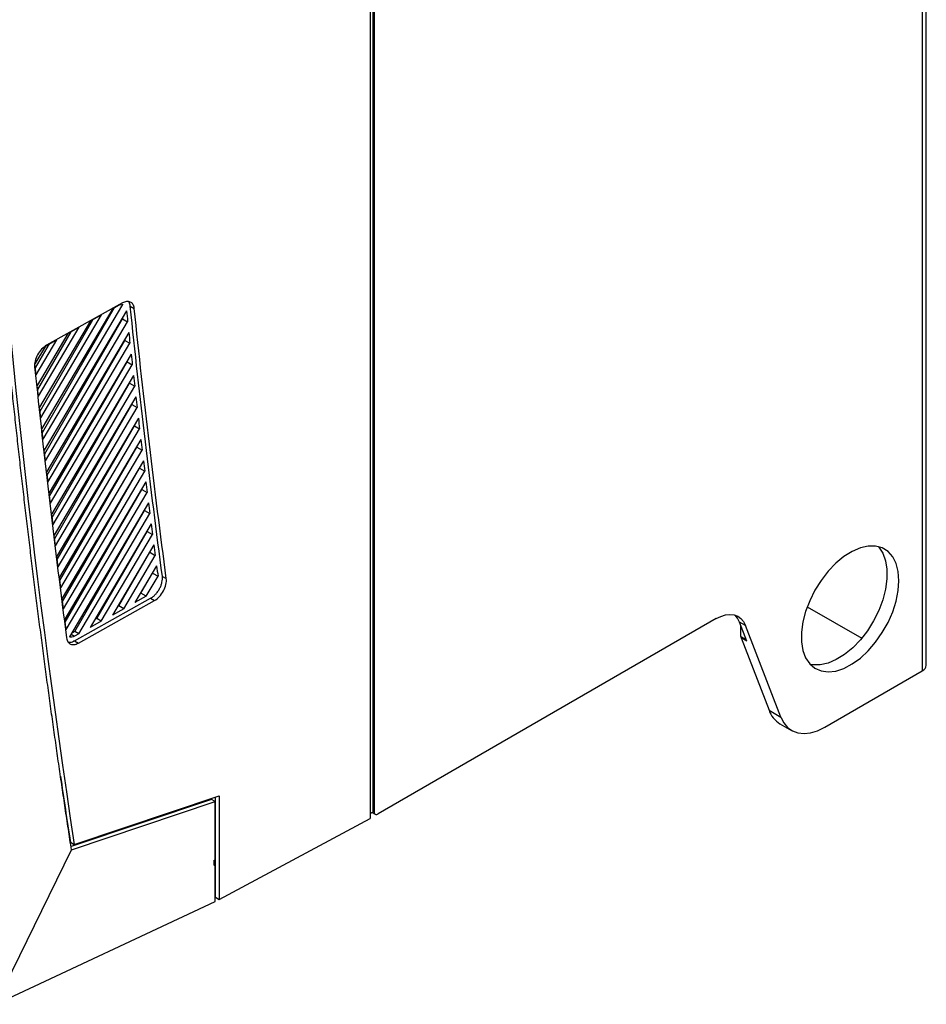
# Model space of a CAD drawing. Header units: millimetres. Extents: x 82 to 1002, y -172 to 1064.
# Tile 128 of 159: x 898 to 980, y 670 to 759. Entities that reach past the tile are written whole.
import ezdxf

# ---------------------------------------------------------------- set-up
doc = ezdxf.new("R2010")
doc.units = ezdxf.units.MM

msp = doc.modelspace()

# ---------------------------------------------------------------- linework, layer by layer
at = {"color": 7, "linetype": 'Continuous', "lineweight": 25}
for p, q in [((979.895, 996.418), (979.895, 700.014)), ((980.261, 700.524), (980.261, 996.928)), ((930.221, 952.228), (930.221, 687.26)), ((930.145, 687.304), (930.145, 948.524)), ((929.861, 829.342), (929.861, 686.658)), ((900.226, 720.987), (907.446, 733.207)), ((907.408, 733.333), (900.531, 729.5)), ((906.546, 732.838), (907.054, 733.122)), ((908.12, 733.043), (908.48, 732.843)), ((900.011, 722.932), (905.528, 732.271)), ((906.546, 732.838), (900.118, 721.959)), ((900.157, 721.605), (906.685, 732.916)), ((907.781, 732.621), (900.335, 720.017)), ((904.511, 731.704), (905.528, 732.271)), ((904.511, 731.704), (899.904, 723.906)), ((899.944, 723.544), (904.72, 731.821)), ((900.374, 719.672), (907.43, 731.898)), ((900.445, 719.049), (907.885, 731.641)), ((907.419, 732.007), (907.43, 731.898)), ((907.43, 731.898), (907.885, 731.641)), ((902.476, 730.57), (899.694, 725.86)), ((899.733, 725.49), (902.755, 730.725)), ((899.798, 724.882), (903.494, 731.137)), ((907.99, 730.664), (900.556, 718.081)), ((902.476, 730.57), (903.494, 731.137)), ((899.532, 727.45), (900.79, 729.63)), ((899.59, 726.839), (901.459, 730.003)), ((900.442, 729.436), (901.459, 730.003)), ((900.595, 717.744), (907.637, 729.946)), ((900.668, 717.116), (908.095, 729.687)), ((907.626, 730.048), (907.637, 729.946)), ((907.637, 729.946), (908.095, 729.687)), ((900.442, 729.436), (899.487, 727.82)), ((908.201, 728.713), (900.78, 716.152)), ((900.819, 715.823), (907.847, 728)), ((900.894, 715.189), (908.309, 727.739)), ((907.836, 728.095), (907.847, 728)), ((907.847, 728), (908.309, 727.739)), ((908.417, 726.768), (901.008, 714.228)), ((901.047, 713.908), (908.06, 726.06)), ((908.05, 726.147), (908.06, 726.06)), ((908.06, 726.06), (908.526, 725.797)), ((901.124, 713.268), (908.526, 725.797)), ((908.636, 724.829), (901.24, 712.31)), ((901.278, 711.999), (908.277, 724.126)), ((908.268, 724.206), (908.277, 724.126)), ((908.277, 724.126), (908.747, 723.862)), ((901.357, 711.353), (908.747, 723.862)), ((908.858, 722.896), (901.474, 710.398)), ((901.512, 710.095), (908.497, 722.199)), ((901.593, 709.444), (908.971, 721.932)), ((908.489, 722.271), (908.497, 722.199)), ((908.497, 722.199), (908.971, 721.932)), ((909.084, 720.969), (901.713, 708.491)), ((901.75, 708.198), (908.721, 720.277)), ((901.833, 707.54), (909.199, 720.008)), ((908.713, 720.341), (908.721, 720.277)), ((908.721, 720.277), (909.199, 720.008)), ((909.314, 719.048), (901.954, 706.591)), ((901.991, 706.306), (908.948, 718.361)), ((902.076, 705.643), (909.43, 718.09)), ((908.942, 718.418), (908.948, 718.361)), ((908.948, 718.361), (909.43, 718.09)), ((909.547, 717.133), (902.199, 704.696)), ((902.235, 704.42), (909.179, 716.451)), ((902.323, 703.751), (909.665, 716.177)), ((909.173, 716.5), (909.179, 716.451)), ((909.179, 716.451), (909.665, 716.177)), ((909.783, 715.224), (902.612, 703.085)), ((903.091, 703.592), (909.413, 714.547)), ((909.408, 714.588), (909.413, 714.547)), ((909.413, 714.547), (909.903, 714.271)), ((903.464, 703.372), (909.903, 714.271)), ((910.023, 713.32), (904.481, 703.939)), ((905.09, 704.747), (909.65, 712.649)), ((909.646, 712.682), (909.65, 712.649)), ((909.65, 712.649), (910.145, 712.371)), ((905.498, 704.507), (910.145, 712.371)), ((910.267, 711.423), (906.516, 705.074)), ((907.089, 705.902), (909.891, 710.757)), ((909.888, 710.782), (909.891, 710.757)), ((909.891, 710.757), (910.39, 710.476)), ((907.533, 705.641), (910.39, 710.476)), ((910.514, 709.531), (908.55, 706.208)), ((909.089, 707.057), (910.136, 708.871)), ((909.568, 706.775), (910.638, 708.587)), ((910.133, 708.887), (910.136, 708.871)), ((910.136, 708.871), (910.638, 708.587)), ((911.031, 708.57), (911.391, 708.37)), ((903.068, 702.743), (909.969, 706.59)), ((903.422, 702.532), (910.322, 706.379)), ((909.568, 706.775), (908.55, 706.208)), ((909.089, 707.057), (909.033, 707.025)), ((909.568, 706.775), (909.089, 707.057)), ((909.969, 706.59), (910.322, 706.379)), ((907.533, 705.641), (906.516, 705.074)), ((907.089, 705.902), (906.962, 705.828)), ((907.533, 705.641), (907.089, 705.902)), ((969.472, 705.827), (974.407, 702.978)), ((905.498, 704.507), (904.481, 703.939)), ((905.09, 704.747), (904.89, 704.632)), ((905.498, 704.507), (905.09, 704.747)), ((961.213, 704.743), (930.574, 687.056)), ((963.871, 704.129), (963.341, 704.435)), ((964.006, 702.707), (963.341, 704.435)), ((963.455, 703.14), (963.455, 704.138)), ((967.067, 695.832), (963.871, 704.129)), ((903.091, 703.592), (902.819, 703.435)), ((903.464, 703.372), (903.068, 703.152)), ((903.068, 702.743), (903.422, 702.532)), ((903.464, 703.372), (903.091, 703.592)), ((964.006, 702.707), (963.476, 703.013)), ((963.476, 703.013), (966.007, 696.445)), ((971.054, 694.91), (979.895, 700.014)), ((966.007, 696.445), (967.067, 695.832)), ((966.994, 695.225), (968.054, 694.613)), ((903.047, 684.297), (916.192, 688.696)), ((915.838, 679.513), (915.838, 688.578)), ((916.192, 688.696), (916.192, 679.309)), ((915.478, 688.376), (902.755, 684.106)), ((902.799, 683.799), (915.831, 688.173)), ((915.831, 688.173), (915.478, 688.376)), ((929.861, 687.09), (930.148, 687.255)), ((930.042, 687.194), (930.324, 687.031)), ((930.145, 687.304), (930.221, 687.26)), ((916.192, 679.309), (929.861, 686.658)), ((902.693, 684.501), (903.047, 684.297)), ((895.932, 669.815), (902.799, 683.799)), ((915.688, 682.824), (915.684, 682.414)), ((915.684, 682.414), (915.781, 682.463)), ((915.773, 682.869), (915.688, 682.824)), ((915.688, 682.824), (915.775, 682.867)), ((915.775, 682.867), (915.773, 682.869)), ((915.781, 682.463), (915.775, 682.867)), ((895.932, 669.815), (915.832, 679.12)), ((915.832, 679.51), (915.838, 679.513)), ((915.838, 679.513), (916.192, 679.309))]:
    msp.add_line(p, q, dxfattribs=at)
at = {"color": 8, "linetype": 'Continuous', "lineweight": 25}
for p, q in [((902.76, 703.336), (903.068, 703.152)), ((963.455, 703.14), (963.949, 702.854))]:
    msp.add_line(p, q, dxfattribs=at)
at = {"color": 7, "linetype": 'Continuous', "lineweight": 25, "flags": 128}
for points in [[(977.774, 708.18), (977.71, 709.005), (977.521, 709.734), (977.213, 710.344), (976.793, 710.819), (976.274, 711.145), (975.671, 711.312), (975.002, 711.315), (974.285, 711.155), (973.542, 710.835), (972.793, 710.366), (972.06, 709.761), (971.365, 709.037), (970.726, 708.214), (970.164, 707.318), (969.693, 706.372), (969.327, 705.406), (969.077, 704.445), (968.951, 703.519), (968.951, 702.653), (969.077, 701.873), (969.327, 701.201), (969.693, 700.657), (970.164, 700.255), (970.726, 700.008), (971.365, 699.923), (972.06, 700.001), (972.793, 700.242), (973.542, 700.638), (974.285, 701.177), (975.002, 701.844), (975.671, 702.62), (976.274, 703.483), (976.793, 704.407), (977.213, 705.367), (977.521, 706.334), (977.71, 707.28), (977.774, 708.18)], [(975.903, 711.269), (975.955, 711.212), (976.321, 710.667), (976.57, 709.995), (976.697, 709.215), (976.697, 708.35), (976.57, 707.424), (976.321, 706.463), (975.955, 705.497), (975.484, 704.551), (974.922, 703.655), (974.283, 702.832), (973.588, 702.108), (972.855, 701.503), (972.106, 701.033), (971.363, 700.714), (970.646, 700.554), (969.977, 700.557), (969.745, 700.6)], [(961.213, 704.743), (961.643, 704.954), (962.064, 705.083), (962.464, 705.129), (962.835, 705.089), (963.169, 704.966), (963.457, 704.761), (963.693, 704.48), (963.871, 704.129)], [(963.341, 704.435), (963.162, 704.786), (962.93, 705.064)], [(967.067, 695.832), (967.335, 695.306), (967.688, 694.884), (968.12, 694.577), (968.621, 694.391), (969.178, 694.332), (969.778, 694.4), (970.409, 694.595), (971.054, 694.91)]]:
    msp.add_lwpolyline(points, dxfattribs=at)
at = {"color": 7, "linetype": 'Continuous', "lineweight": 25}
for centre, radius, start, end in [((963.81, 703.134), 0.355, 179.04293, 199.96976), ((979.636, 700.587), 0.629, 294.37466, 354.3052), ((968.198, 697.21), 2.321, 199.24619, 238.74167), ((930.574, 687.303), 0.429, 179.89736, 186.40168), ((930.436, 687.225), 0.218, 170.78596, 309.20329)]:
    msp.add_arc(centre, radius, start, end, dxfattribs=at)
for centre, start_param in [((1748.162, 1308.328), 2.350899), ((1747.808, 1308.532), 2.516475)]:
    msp.add_ellipse(centre, major_axis=(610.526, 1020.974), ratio=0.587369, start_param=start_param, end_param=2.523225, dxfattribs=at)
for points, knots in [([(902.799, 683.799), (902.703, 684.428), (902.511, 685.685), (902.228, 687.574), (901.948, 689.466), (901.672, 691.36), (901.4, 693.257), (901.132, 695.157), (900.867, 697.059), (900.607, 698.964), (900.35, 700.872), (900.098, 702.782), (899.849, 704.695), (899.604, 706.611), (899.363, 708.529), (899.126, 710.45), (898.892, 712.373), (898.663, 714.299), (898.437, 716.227), (898.215, 718.158), (897.998, 720.091), (897.784, 722.027), (897.574, 723.965), (897.367, 725.906), (897.165, 727.85), (896.966, 729.796), (896.772, 731.744), (896.581, 733.695), (896.394, 735.648), (896.211, 737.604), (896.032, 739.562), (895.857, 741.523), (895.686, 743.486), (895.518, 745.451), (895.355, 747.419), (895.195, 749.389), (895.039, 751.362), (894.887, 753.337), (894.739, 755.314), (894.595, 757.294), (894.454, 759.276), (894.318, 761.26), (894.185, 763.247), (894.056, 765.236), (893.931, 767.227), (893.81, 769.221), (893.693, 771.216), (893.618, 772.549), (893.581, 773.215)], [0, 0, 0, 0, 0.021777, 0.043553, 0.065327, 0.087099, 0.10887, 0.130638, 0.152406, 0.174171, 0.195935, 0.217697, 0.239457, 0.261216, 0.282973, 0.304728, 0.326482, 0.348233, 0.369984, 0.391732, 0.413479, 0.435224, 0.456967, 0.478709, 0.500449, 0.522187, 0.543924, 0.565659, 0.587392, 0.609123, 0.630853, 0.652581, 0.674308, 0.696032, 0.717755, 0.739477, 0.761196, 0.782914, 0.80463, 0.826345, 0.848058, 0.869769, 0.891478, 0.913186, 0.934892, 0.956596, 0.978299, 1, 1, 1, 1]), ([(908.48, 732.843), (908.465, 732.983), (908.427, 733.106), (908.306, 733.304), (908.225, 733.378), (908.029, 733.467), (907.915, 733.482), (907.67, 733.452), (907.539, 733.406), (907.408, 733.333)], [3.253811, 3.253811, 3.253811, 3.253811, 3.618455, 3.618455, 3.9831, 3.9831, 4.347744, 4.347744, 4.712389, 4.712389, 4.712389, 4.712389]), ([(908.12, 733.043), (908.1, 733.171), (908.074, 733.342), (907.974, 733.432), (907.949, 733.454)], [0, 0, 0, 0, 0.74615, 1, 1, 1, 1]), ([(900.531, 729.5), (900.38, 729.415), (900.229, 729.294), (899.953, 729), (899.828, 728.827), (899.626, 728.459), (899.549, 728.264), (899.457, 727.885), (899.442, 727.702), (899.459, 727.541)], [4.712389, 4.712389, 4.712389, 4.712389, 5.132917, 5.132917, 5.553445, 5.553445, 5.973972, 5.973972, 6.3945, 6.3945, 6.3945, 6.3945]), ([(909.969, 706.59), (910.046, 706.633), (910.122, 706.685), (910.27, 706.805), (910.344, 706.874), (910.483, 707.023), (910.549, 707.104), (910.672, 707.277), (910.728, 707.368), (910.828, 707.554), (910.872, 707.651), (910.946, 707.844), (910.975, 707.94), (911.019, 708.131), (911.033, 708.225), (911.044, 708.404), (911.042, 708.489), (911.031, 708.57)], [0, 0, 0, 0, 0.125, 0.125, 0.25, 0.25, 0.375, 0.375, 0.5, 0.5, 0.625, 0.625, 0.75, 0.75, 0.875, 0.875, 1, 1, 1, 1]), ([(910.322, 706.379), (910.476, 706.465), (910.63, 706.588), (910.91, 706.889), (911.036, 707.066), (911.237, 707.442), (911.313, 707.641), (911.4, 708.024), (911.412, 708.209), (911.391, 708.37)], [1.570796, 1.570796, 1.570796, 1.570796, 1.998408, 1.998408, 2.42602, 2.42602, 2.853632, 2.853632, 3.281244, 3.281244, 3.281244, 3.281244]), ([(902.353, 702.992), (902.371, 702.857), (902.412, 702.739), (902.534, 702.55), (902.616, 702.48), (902.811, 702.396), (902.923, 702.383), (903.164, 702.415), (903.293, 702.46), (903.422, 702.532)], [0.138525, 0.138525, 0.138525, 0.138525, 0.496593, 0.496593, 0.854661, 0.854661, 1.212728, 1.212728, 1.570796, 1.570796, 1.570796, 1.570796]), ([(902.492, 702.633), (902.537, 702.621), (902.679, 702.581), (902.89, 702.65), (903.039, 702.728), (903.068, 702.743)], [0, 0, 0, 0, 0.2720656, 0.8570575, 1, 1, 1, 1]), ([(915.832, 679.12), (915.832, 680.229), (915.831, 681.338), (915.831, 682.447), (915.831, 683.401), (915.831, 684.356), (915.831, 685.31), (915.831, 686.264), (915.83, 687.219), (915.831, 688.173)], [0, 0, 0, 0, 0.00815444, 0.00815444, 0.00815444, 0.01517171, 0.01517171, 0.01517171, 0.02218898, 0.02218898, 0.02218898, 0.02218898])]:
    msp.add_open_spline(points, degree=3, knots=knots, dxfattribs=at)
for points in [[(907.054, 733.122), (907.19, 733.197), (907.329, 733.228), (907.446, 733.207)], [(911.031, 708.57), (909.956, 716.653), (908.985, 724.812), (908.12, 733.043)], [(907.781, 732.621), (907.816, 732.294), (907.85, 731.968), (907.885, 731.641)], [(911.391, 708.37), (910.315, 716.454), (909.345, 724.612), (908.48, 732.843)], [(907.99, 730.664), (908.025, 730.338), (908.06, 730.013), (908.095, 729.687)], [(908.201, 728.713), (908.237, 728.388), (908.273, 728.064), (908.309, 727.739)], [(899.59, 726.839), (899.556, 727.166), (899.521, 727.493), (899.487, 727.82)], [(899.459, 727.541), (900.319, 719.285), (901.284, 711.101), (902.353, 702.992)], [(908.417, 726.768), (908.453, 726.444), (908.489, 726.121), (908.526, 725.797)], [(899.798, 724.882), (899.763, 725.208), (899.729, 725.534), (899.694, 725.86)], [(908.636, 724.829), (908.673, 724.506), (908.71, 724.184), (908.747, 723.862)], [(900.011, 722.932), (899.975, 723.257), (899.939, 723.581), (899.904, 723.906)], [(908.858, 722.896), (908.896, 722.574), (908.933, 722.253), (908.971, 721.932)], [(900.226, 720.987), (900.19, 721.311), (900.154, 721.635), (900.118, 721.959)], [(909.084, 720.969), (909.122, 720.648), (909.16, 720.328), (909.199, 720.008)], [(900.445, 719.049), (900.408, 719.371), (900.372, 719.694), (900.335, 720.017)], [(909.314, 719.048), (909.352, 718.728), (909.391, 718.409), (909.43, 718.09)], [(900.668, 717.116), (900.63, 717.438), (900.593, 717.759), (900.556, 718.081)], [(909.547, 717.133), (909.586, 716.814), (909.625, 716.496), (909.665, 716.177)], [(900.894, 715.189), (900.856, 715.51), (900.818, 715.831), (900.78, 716.152)], [(909.783, 715.224), (909.823, 714.906), (909.863, 714.589), (909.903, 714.271)], [(901.124, 713.268), (901.085, 713.588), (901.047, 713.908), (901.008, 714.228)], [(910.023, 713.32), (910.064, 713.004), (910.104, 712.687), (910.145, 712.371)], [(901.357, 711.353), (901.317, 711.672), (901.278, 711.991), (901.24, 712.31)], [(910.267, 711.423), (910.308, 711.107), (910.349, 710.792), (910.39, 710.476)], [(901.593, 709.444), (901.553, 709.762), (901.514, 710.08), (901.474, 710.398)], [(910.514, 709.531), (910.555, 709.216), (910.597, 708.902), (910.638, 708.587)], [(901.833, 707.54), (901.793, 707.857), (901.753, 708.174), (901.713, 708.491)], [(902.076, 705.643), (902.035, 705.959), (901.995, 706.275), (901.954, 706.591)], [(902.323, 703.751), (902.282, 704.066), (902.24, 704.381), (902.199, 704.696)], [(903.068, 703.152), (902.907, 703.062), (902.74, 703.036), (902.612, 703.085)]]:
    msp.add_open_spline(points, degree=3, dxfattribs=at)

doc.saveas('drawing.dxf')
